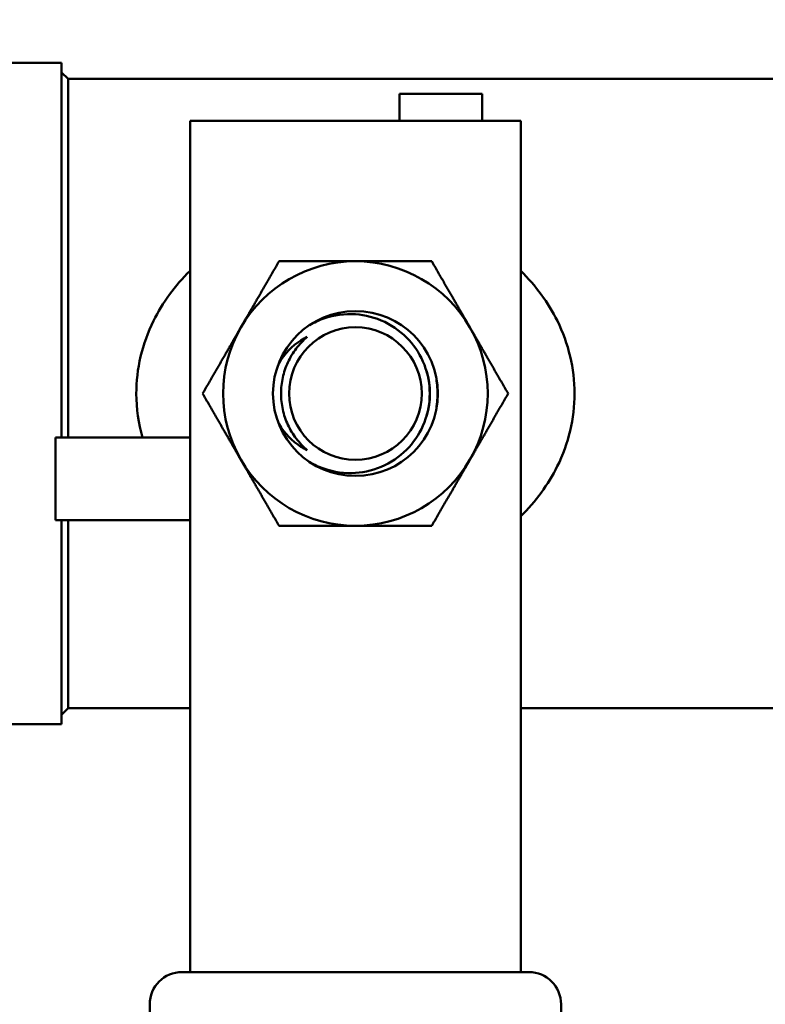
# Model space of a CAD drawing. Header units: inches. Extents: x 1 to 203, y 4 to 128.
# Tile 75 of 127: x 59.27 to 60.65, y 92.97 to 94.8. Entities that reach past the tile are written whole.
import ezdxf

# ---------------------------------------------------------------- set-up
doc = ezdxf.new("R2010")
doc.units = ezdxf.units.IN
doc.header["$LTSCALE"] = 6
doc.header["$MEASUREMENT"] = 0
doc.layers.add('Dimension (ANSI)', color=7, linetype='Continuous', lineweight=25)
doc.layers.add('Visible (ANSI)', color=7, linetype='Continuous', lineweight=50)
doc.styles.add('Dimension Text', font='tahoma.ttf')
doc.dimstyles.new('Dual Dimension', dxfattribs={"dimscale": 6, "dimtxt": 0.12, "dimasz": 0.098425, "dimexe": 0.125, "dimexo": 0.0625, "dimgap": 0.031496, "dimtad": 0, "dimtih": 1, "dimtoh": 1, "dimrnd": 1e-08, "dimzin": 4, "dimdsep": 46, "dimtxsty": 'Dimension Text', "dimcen": 0.09, "dimdle": 0.393701, "dimclrd": 256, "dimclre": 256, "dimclrt": 256, "dimadec": 0, "dimazin": 1, "dimtfac": 1, "dimtofl": 0, "dimtmove": 0, "dimatfit": 3, "dimfxl": 1, "dimtolj": 1, "dimtzin": 4, "dimlwd": -1, "dimlwe": -1, "dimarcsym": 0})

# ---------------------------------------------------------------- blocks, each defined once
blk = doc.blocks.new('*D12')
at = {"layer": 'Defpoints', "color": 0, "transparency": 16777216}
for p in [(64.9611, 121.1365), (30.6666, 96.0972), (64.9611, 94.5378)]:
    blk.add_point(p, dxfattribs=at)
at = {"layer": 'Dimension (ANSI)', "transparency": 16777216}
for p, q in [((30.6666, 96.4722), (30.6666, 121.8865)), ((64.9611, 94.9128), (64.9611, 121.8865)), ((31.2572, 121.1365), (44.423, 121.1365)), ((64.3706, 121.1365), (51.1398, 121.1365))]:
    blk.add_line(p, q, dxfattribs=at)
for points in [[(31.2572, 121.235), (31.2572, 121.0381), (30.6666, 121.1365)], [(64.3706, 121.235), (64.3706, 121.0381), (64.9611, 121.1365)]]:
    blk.add_solid(points, dxfattribs=at)
at = {"layer": 'Dimension (ANSI)', "transparency": 16777216, "insert": (47.7814, 121.1365), "char_height": 0.72, "attachment_point": 5, "style": 'Dimension Text'}
blk.add_mtext('\\A1;{\\H3.0x;(}\\S34.29^ 871.1 mm;{\\H3.0x;)}', dxfattribs=at)

msp = doc.modelspace()

# ---------------------------------------------------------------- linework, layer by layer
at = {"layer": 'Visible (ANSI)'}
for p, q in [((59.0936, 94.7178), (59.3436, 94.7178)), ((59.3436, 94.0209), (59.3436, 94.7178)), ((59.3559, 94.6882), (59.3436, 94.7004)), ((59.3559, 94.0209), (59.3559, 94.6882)), ((59.3559, 94.6882), (60.6861, 94.6882)), ((59.9718, 94.6603), (59.9718, 94.6103)), ((60.1255, 94.6603), (59.9718, 94.6603)), ((60.1255, 94.6603), (60.1255, 94.6103)), ((59.5824, 94.6103), (59.5824, 94.5003)), ((59.5824, 94.6103), (60.1974, 94.6103)), ((60.1974, 94.6103), (60.1974, 94.5003)), ((59.5824, 93.741), (59.5824, 94.5003)), ((60.1974, 93.741), (60.1974, 94.5003)), ((59.3324, 94.0209), (59.5824, 94.0209)), ((59.3324, 93.8671), (59.3324, 94.0209)), ((59.3324, 93.8671), (59.5824, 93.8671)), ((59.3436, 93.4878), (59.3436, 93.8671)), ((59.3559, 93.5173), (59.3559, 93.8671)), ((59.5824, 93.741), (59.5824, 93.7357)), ((60.1974, 93.741), (60.1974, 93.7357)), ((59.5824, 93.1532), (59.5824, 93.7357)), ((60.1974, 93.1532), (60.1974, 93.7357)), ((59.3559, 93.5173), (59.3436, 93.5051)), ((59.3559, 93.5173), (59.5824, 93.5173)), ((60.1974, 93.5173), (60.6861, 93.5173)), ((59.0936, 93.4878), (59.3436, 93.4878)), ((59.5824, 93.1532), (59.5824, 93.095)), ((60.1974, 93.1532), (60.1974, 93.095)), ((59.5824, 93.0265), (59.5824, 93.095)), ((60.1974, 93.0265), (60.1974, 93.095)), ((59.5674, 93.0265), (60.2124, 93.0265)), ((59.5074, 90.5483), (59.5074, 92.9665)), ((60.2724, 92.9665), (60.2724, 90.5483))]:
    msp.add_line(p, q, dxfattribs=at)
for radius in [0.1533, 0.1233]:
    msp.add_circle((59.8899, 94.1028), radius, dxfattribs=at)
for centre, radius, start, end in [((59.8899, 94.1028), 0.246, 90, 150), ((59.8899, 94.1028), 0.246, 30, 90), ((59.8899, 94.1028), 0.246, 150, 210), ((59.8899, 94.1028), 0.246, 330, 30), ((59.8899, 94.1028), 0.246, 210, 270), ((59.8899, 94.1028), 0.246, 270, 330), ((59.5674, 92.9665), 0.06, 90, 180), ((60.2124, 92.9665), 0.06, 0, 90)]:
    msp.add_arc(centre, radius, start, end, dxfattribs=at)
msp.add_ellipse((59.8903, 94.1028), major_axis=(0, 0.1389), ratio=0.994843, start_param=4.412574, end_param=5.012204, dxfattribs=at)
for points, weights in [([(59.6768, 94.2258), (59.7098, 94.2828), (59.7478, 94.3488)], [1.85054789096, 1.85054789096, 1.71768453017]), ([(59.8899, 94.3488), (59.824, 94.3488), (59.7478, 94.3488)], [1.85054789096, 1.85054789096, 1.71768453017]), ([(60.0319, 94.3488), (59.9558, 94.3488), (59.8899, 94.3488)], [1.71768453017, 1.85054789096, 1.85054789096]), ([(60.0319, 94.3488), (60.07, 94.2828), (60.1029, 94.2258)], [1.71768453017, 1.85054789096, 1.85054789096]), ([(59.6058, 94.1028), (59.6439, 94.1687), (59.6768, 94.2258)], [1.71768453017, 1.85054789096, 1.85054789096]), ([(60.1029, 94.2258), (60.1359, 94.1687), (60.1739, 94.1028)], [1.85054789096, 1.85054789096, 1.71768453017]), ([(59.6768, 93.9798), (59.6439, 94.0368), (59.6058, 94.1028)], [1.85054789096, 1.85054789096, 1.71768453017]), ([(60.1739, 94.1028), (60.1359, 94.0368), (60.1029, 93.9798)], [1.71768453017, 1.85054789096, 1.85054789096]), ([(59.7478, 93.8568), (59.7098, 93.9227), (59.6768, 93.9798)], [1.71768453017, 1.85054789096, 1.85054789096]), ([(60.1029, 93.9798), (60.07, 93.9227), (60.0319, 93.8568)], [1.85054789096, 1.85054789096, 1.71768453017]), ([(59.8899, 93.8568), (59.824, 93.8568), (59.7478, 93.8568)], [1.85054789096, 1.85054789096, 1.71768453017]), ([(60.0319, 93.8568), (59.9558, 93.8568), (59.8899, 93.8568)], [1.71768453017, 1.85054789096, 1.85054789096])]:
    msp.add_rational_spline(points, weights, degree=2, dxfattribs=at)
for points, knots in [([(59.4939, 94.0209), (59.4864, 94.0474), (59.4824, 94.075), (59.4824, 94.1023), (59.4823, 94.149), (59.4935, 94.1957), (59.5143, 94.2378), (59.5313, 94.2721), (59.5544, 94.3036), (59.5824, 94.3312)], [-0.5366543, -0.5366543, -0.5366543, -0.5366543, -0.5, -0.5, -0.5, -0.4375, -0.4375, -0.4375, -0.3865123, -0.3865123, -0.3865123, -0.3865123]), ([(60.1974, 94.3311), (60.2254, 94.3036), (60.2485, 94.272), (60.2654, 94.2379), (60.2861, 94.196), (60.2974, 94.1492), (60.2974, 94.1028)], [-0.1135849, -0.1135849, -0.1135849, -0.1135849, -0.0625, -0.0625, -0.0625, 0, 0, 0, 0]), ([(59.8046, 93.9754), (59.813, 93.9705), (59.8219, 93.9663), (59.8503, 93.9564), (59.8708, 93.9539), (59.9079, 93.9564), (59.927, 93.9612), (59.9617, 93.9779), (59.9774, 93.9898), (60.0013, 94.0161), (60.0114, 94.0321), (60.0249, 94.0667), (60.0281, 94.0853), (60.0281, 94.1028), (60.0281, 94.1202), (60.0249, 94.1388), (60.0114, 94.1735), (60.0013, 94.1894), (59.9774, 94.2157), (59.9617, 94.2276), (59.927, 94.2443), (59.9079, 94.2491), (59.8708, 94.2516), (59.8503, 94.2491), (59.8219, 94.2392), (59.813, 94.235), (59.8046, 94.2301)], [1.510472, 1.510472, 1.510472, 1.510472, 1.581342, 1.581342, 1.727, 1.727, 1.865229, 1.865229, 2.003458, 2.003458, 2.136212, 2.136212, 2.268966, 2.268966, 2.268966, 2.40172, 2.40172, 2.534474, 2.534474, 2.672703, 2.672703, 2.810932, 2.810932, 2.95659, 2.95659, 3.02746, 3.02746, 3.02746, 3.02746]), ([(59.7469, 94.1579), (59.7472, 94.1585), (59.7475, 94.159), (59.7579, 94.1769), (59.7725, 94.1914), (59.7923, 94.2039), (59.7962, 94.2061), (59.8002, 94.2081)], [1.1023548, 1.1023548, 1.1023548, 1.1023548, 1.1070551, 1.1070551, 1.2556683, 1.2556683, 1.2900068, 1.2900068, 1.2900068, 1.2900068]), ([(59.8002, 94.2081), (59.7927, 94.2017), (59.7858, 94.1944), (59.7798, 94.1865), (59.7737, 94.1785), (59.7685, 94.1698), (59.7643, 94.1608), (59.7602, 94.1518), (59.7569, 94.1422), (59.7548, 94.1325), (59.7526, 94.1227), (59.7516, 94.1128), (59.7516, 94.1028), (59.7516, 94.0928), (59.7527, 94.0828), (59.7548, 94.0731), (59.7569, 94.0634), (59.7601, 94.0538), (59.7643, 94.0447), (59.7685, 94.0356), (59.7737, 94.0271), (59.7797, 94.0192), (59.7857, 94.0112), (59.7927, 94.0038), (59.8002, 93.9974)], [0, 0, 0, 0, 0.125, 0.125, 0.125, 0.25, 0.25, 0.25, 0.375, 0.375, 0.375, 0.5, 0.5, 0.5, 0.625, 0.625, 0.625, 0.75, 0.75, 0.75, 0.875, 0.875, 0.875, 1, 1, 1, 1]), ([(60.0398, 94.1345), (60.0416, 94.1237), (60.0425, 94.113), (60.0425, 94.1028), (60.0425, 94.0925), (60.0416, 94.0818), (60.0398, 94.071)], [-0.0783391, -0.0783391, -0.0783391, -0.0783391, 0, 0, 0, 0.0783391, 0.0783391, 0.0783391, 0.0783391]), ([(60.2974, 94.1028), (60.2974, 94.0563), (60.2862, 94.0096), (60.2653, 93.9675), (60.2483, 93.9332), (60.2252, 93.9018), (60.1974, 93.8744)], [-1, -1, -1, -1, -0.9375, -0.9375, -0.9375, -0.8866489, -0.8866489, -0.8866489, -0.8866489]), ([(59.8002, 93.9974), (59.7962, 93.9994), (59.7923, 94.0016), (59.7725, 94.0141), (59.7579, 94.0286), (59.7475, 94.0465), (59.7472, 94.047), (59.7469, 94.0476)], [0.6268768, 0.6268768, 0.6268768, 0.6268768, 0.6612153, 0.6612153, 0.8098286, 0.8098286, 0.8145288, 0.8145288, 0.8145288, 0.8145288])]:
    msp.add_open_spline(points, degree=3, knots=knots, dxfattribs=at)

# ---------------------------------------------------------------- dimensions: what is measured, and where the dimension line sits
at = {"layer": 'Dimension (ANSI)'}
dim = msp.add_linear_dim(base=(64.9611, 121.1365), p1=(30.6666, 96.0972), p2=(64.9611, 94.5378), text='{\\H3.0x;(}\\S<>^ 871.1 mm;{\\H3.0x;)}', dimstyle='Dual Dimension', override={"dimgap": 0.031496, "dimtih": 0, "dimtoh": 0, "dimdec": 2, "dimpost": '\\X', "dimtol": 0, "dimlim": 0, "dimtp": 0, "dimtm": 0, "dimtdec": 2, "dimatfit": 1}, dxfattribs=at)
dim.commit()
dim.dimension.update_dxf_attribs({"geometry": '*D12', "text_midpoint": (47.7814, 121.1365), "dimtype": 160})

doc.saveas('drawing.dxf')
